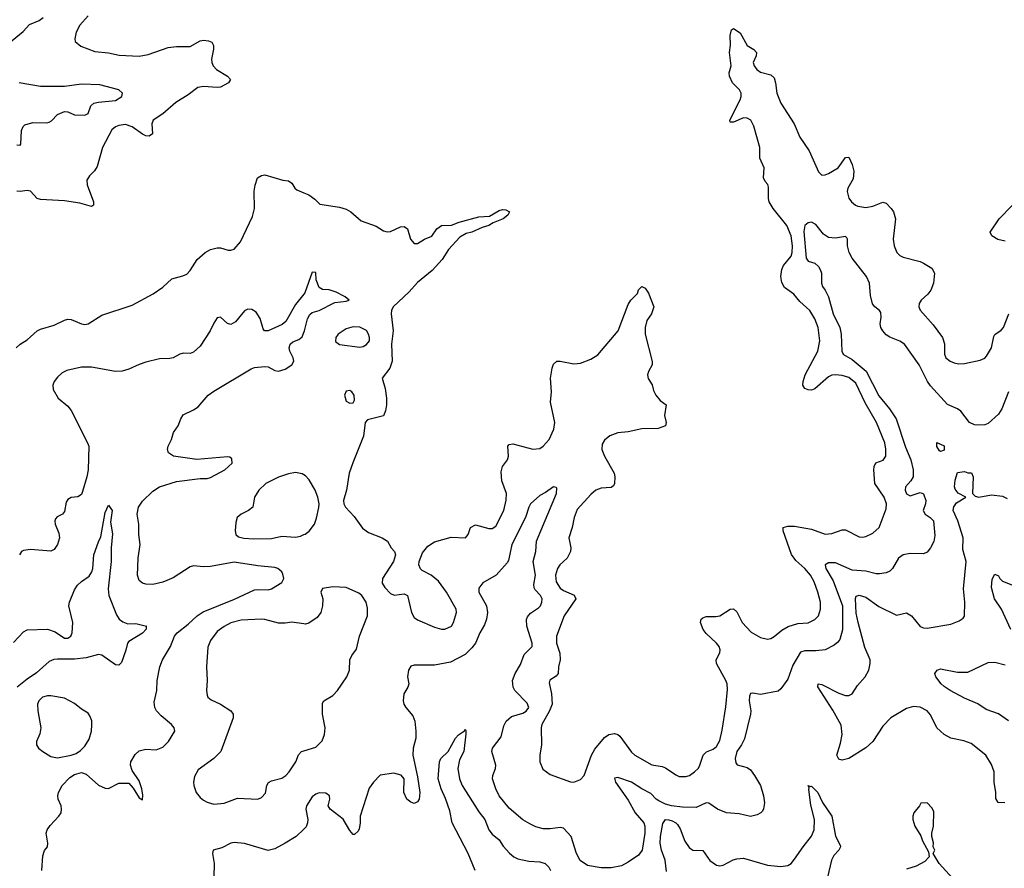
# Model space of a CAD drawing. Header units: inches. Extents: x 1449094 to 1618372, y 389908 to 534307.
# Tile 45 of 256: x 1488327 to 1494125, y 421222 to 426223. Entities that reach past the tile are written whole.
import ezdxf

# ---------------------------------------------------------------- set-up
doc = ezdxf.new("R2010")
doc.units = ezdxf.units.IN
doc.header["$MEASUREMENT"] = 0
doc.layers.add('B4482', color=7, linetype='Continuous')
doc.layers.add('B4492', color=7, linetype='Continuous')

msp = doc.modelspace()

# ---------------------------------------------------------------- linework, layer by layer
at = {"layer": 'B4482', "color": 5}
for points, elevation in [([(1488730, 426244.7), (1488681.1, 426190), (1488659.5, 426150), (1488650.6, 426110.6), (1488653.4, 426093.4), (1488686.9, 426066.9), (1488770, 426034.4), (1488850, 426027.4), (1488912.8, 426012.8), (1489030, 426008.4), (1489083.3, 426016.7), (1489202, 426058), (1489250, 426063.9), (1489330, 426065), (1489390, 426098.8), (1489410, 426101.8), (1489437.6, 426097.6), (1489457.3, 426090), (1489468.4, 426070), (1489468.7, 426050), (1489456.5, 425990), (1489457.7, 425970), (1489465.3, 425950), (1489486, 425930), (1489550.4, 425890), (1489567.3, 425870), (1489557.3, 425850), (1489510, 425825.6), (1489490, 425822.4), (1489410, 425829.8), (1489376.7, 425823.3), (1489319.7, 425780.3), (1489245.7, 425734.3), (1489170, 425668.9), (1489113.4, 425630), (1489103.9, 425610), (1489108.4, 425550), (1489090, 425535.8), (1489070, 425538.2), (1489050, 425547.9), (1488990, 425591.8), (1488950, 425606), (1488910, 425599.7), (1488890, 425591.1), (1488870, 425573.3), (1488814.9, 425470), (1488783.1, 425356.9), (1488767.3, 425332.7), (1488737, 425303), (1488722.4, 425277.6), (1488723.8, 425250), (1488762, 425150), (1488761, 425130), (1488750, 425122.7), (1488681.4, 425141.4), (1488590, 425155.8), (1488450, 425162.6), (1488429.4, 425170), (1488390, 425213), (1488370, 425216.9), (1488330, 425209.7), (1488310, 425211.6)], 680), ([(1488230, 426056.9), (1488347.4, 426152.6), (1488384.7, 426195.3), (1488442, 426218), (1488464.4, 426235.6)], 660), ([(1488310, 425486), (1488330, 425483.6), (1488334, 425490), (1488337.7, 425570), (1488346.2, 425593.8), (1488356.6, 425603.4), (1488403.8, 425616.2), (1488484.8, 425615.2), (1488500.9, 425619.1), (1488513.9, 425626.1), (1488550, 425664.2), (1488590, 425682), (1488610, 425679.8), (1488650, 425662), (1488710, 425660.3), (1488730.1, 425669.9), (1488745.2, 425714.8), (1488763.8, 425730), (1488790, 425736.8), (1488890, 425746.8), (1488928.5, 425770), (1488933, 425790), (1488910.8, 425810), (1488799.4, 425839.4), (1488690, 425842.5), (1488590, 425829.6), (1488450, 425829.7), (1488323, 425850)], 660), ([(1488306.6, 424290), (1488329.7, 424310.3), (1488370, 424335.5), (1488430, 424390.3), (1488450, 424400.2), (1488530, 424422), (1488590, 424452.8), (1488610, 424458.3), (1488630, 424456.5), (1488690, 424430.4), (1488710, 424427), (1488730, 424430.4), (1488810, 424481.1), (1488990, 424541.3), (1489113.2, 424606.8), (1489170, 424646), (1489223.3, 424696.7), (1489286.7, 424713.3), (1489310, 424723.8), (1489330, 424744.9), (1489371.2, 424810), (1489419.7, 424850), (1489450, 424868.9), (1489490, 424878), (1489510, 424877.6), (1489555.1, 424864.9), (1489570, 424864), (1489590, 424870.6), (1489627, 424913), (1489697.3, 425062.8), (1489709.7, 425110), (1489708.2, 425211.8), (1489713.1, 425246.9), (1489727.3, 425290), (1489750, 425304.9), (1489770, 425307.7), (1489876.8, 425276.8), (1489910, 425273.4), (1489930, 425258.8), (1489947.3, 425230), (1489959.3, 425219.3), (1490000, 425202.8)], 680), ([(1490000, 424605.8), (1489950, 424544.7), (1489894.9, 424445.1), (1489872.4, 424427.6), (1489790, 424389.1), (1489768.9, 424388.9), (1489760.3, 424400.3), (1489742.2, 424462.2), (1489718.5, 424498.6), (1489694.6, 424514.6), (1489670, 424518), (1489650, 424508.2), (1489596.6, 424443.4), (1489570, 424427.2), (1489550, 424432.4), (1489510, 424470.5), (1489490, 424465.5), (1489470, 424435.5), (1489448.9, 424390), (1489390, 424298.4), (1489350, 424263.1), (1489330, 424256.4), (1489290, 424257.6), (1489270, 424251.8), (1489230, 424230.3), (1489210, 424226), (1489150, 424224.2), (1489070, 424205.7), (1489030, 424191.8), (1488970, 424162.6), (1488930, 424151.8), (1488890, 424150.3), (1488750, 424175), (1488690, 424174.4), (1488603.6, 424156.4), (1488577.4, 424142.6), (1488550, 424116.5), (1488529.8, 424090), (1488521.5, 424070), (1488523.6, 424043.6), (1488553.2, 423993.2), (1488610, 423945.7), (1488630, 423920.5), (1488726.8, 423730), (1488733, 423710), (1488729.8, 423570), (1488722.8, 423530), (1488697.1, 423442.9), (1488690, 423426), (1488670, 423410.4), (1488630, 423406.4), (1488610, 423396.3), (1488601, 423379), (1488590, 423324), (1488578, 423310), (1488547.2, 423292.8), (1488538.3, 423281.7), (1488533.6, 423270), (1488535.1, 423250), (1488557.4, 423197.4), (1488562, 423170), (1488550, 423130.8), (1488530, 423101), (1488509.4, 423090.6), (1488390, 423100.3), (1488350, 423096), (1488338, 423090), (1488324.7, 423070)], 660), ([(1488457, 421210), (1488463.4, 421296.6), (1488472.8, 421327.2), (1488490.3, 421350), (1488492.8, 421370), (1488482.8, 421430), (1488489, 421450), (1488505.2, 421474.8), (1488557, 421530), (1488570.3, 421550), (1488573.7, 421570), (1488570.4, 421590), (1488553, 421630), (1488550.4, 421650), (1488555.8, 421670), (1488577.6, 421710), (1488622, 421758), (1488650, 421775.6), (1488690, 421786.3), (1488717.8, 421777.8), (1488790, 421712.4), (1488830, 421695.1), (1488850, 421693), (1488910, 421724.5), (1488970, 421724), (1488995.5, 421695.5), (1489030, 421638), (1489050, 421626), (1489052.5, 421652.5), (1489046, 421690), (1489030, 421738), (1488990, 421798), (1488979.5, 421830), (1488981.7, 421850), (1489007.5, 421892.5), (1489030, 421914), (1489070, 421923.9), (1489130, 421920.3), (1489170, 421937.2), (1489202.2, 421970), (1489239.5, 422030), (1489236, 422050), (1489221.5, 422070), (1489160, 422120), (1489132.4, 422150), (1489122.2, 422170), (1489118, 422202), (1489133.4, 422270), (1489135.8, 422330), (1489152.9, 422410), (1489167.6, 422450), (1489214, 422530), (1489238.2, 422590), (1489253.7, 422610), (1489319.7, 422660.3), (1489370.9, 422710), (1489406.4, 422733.6), (1489592.6, 422807.4), (1489710, 422862.6), (1489730, 422865.9), (1489790, 422863.5), (1489810, 422868.3), (1489870, 422906.6), (1489878.3, 422921.7), (1489881.3, 422930), (1489876.5, 422956.5), (1489870, 422970.3), (1489847.3, 422990), (1489830, 422995.5), (1489730, 423004.3), (1489590, 423025.7), (1489450, 423000.9), (1489410, 422998.9), (1489350, 423003.8), (1489330, 422999.3), (1489230, 422934.5), (1489170, 422908.4), (1489110, 422895), (1489070, 422895.8), (1489050, 422902.8), (1489030, 422919.3), (1489021.2, 422950), (1489024.9, 423050), (1489035.3, 423130), (1489028.3, 423190), (1489027.5, 423250), (1489017.8, 423310), (1489027.2, 423350), (1489050, 423385.3), (1489110, 423445), (1489149.6, 423469.6), (1489250, 423501), (1489390, 423519.1), (1489430, 423519.7), (1489450, 423525.7), (1489534.9, 423570), (1489577.3, 423610), (1489575.9, 423635.9), (1489564.5, 423644.5), (1489550, 423647.7), (1489370, 423632), (1489231.5, 423651.5), (1489203.1, 423670), (1489197, 423690), (1489201.7, 423710), (1489220.9, 423750), (1489233.4, 423790), (1489260.9, 423830), (1489275.3, 423870), (1489290, 423894.5), (1489350, 423923.7), (1489377.6, 423942.4), (1489437.1, 424010), (1489470, 424033.9), (1489690, 424166), (1489710, 424173.6), (1489770, 424179.8), (1489790, 424177.3), (1489830, 424156), (1489850, 424152.7), (1489890, 424163.7), (1489930.1, 424189.9), (1489940.9, 424210), (1489937.3, 424230), (1489916.9, 424270), (1489914, 424290), (1489920.2, 424310), (1489935.2, 424324.8), (1489970, 424337.5), (1489990, 424354.5), (1490000, 424379.4)], 660), ([(1490000, 423541.6), (1489990, 423547.6), (1489950, 423554.7), (1489910, 423546.3), (1489850, 423526.9), (1489777.1, 423490), (1489734, 423450), (1489710.4, 423410), (1489699.1, 423350), (1489674.8, 423330), (1489630, 423309.6), (1489606.4, 423290), (1489599, 423261), (1489594.9, 423210), (1489600.5, 423190), (1489616.2, 423176.2), (1489647.5, 423167.5), (1489703, 423163), (1489810, 423165.5), (1489870, 423179.5), (1489950, 423174.6), (1489979.9, 423180.1), (1490000, 423188.8)], 680), ([(1488290, 422552.6), (1488350, 422616.3), (1488370, 422627), (1488490, 422631.8), (1488535.3, 422615.3), (1488590, 422578), (1488610, 422577.8), (1488628.8, 422591.2), (1488636.5, 422610), (1488639.4, 422670), (1488616.9, 422770), (1488620.5, 422790), (1488650, 422863.1), (1488666.8, 422890), (1488690, 422912.8), (1488735.4, 422944.6), (1488750.7, 422969.3), (1488757.6, 422990), (1488763.9, 423070), (1488790, 423145.5), (1488805.3, 423174.7), (1488830, 423318.8), (1488850, 423362), (1488870.3, 423330.4), (1488862.4, 423262.4), (1488872.8, 423192.8), (1488865.2, 423110), (1488865.5, 423030), (1488848.1, 422870), (1488852.3, 422830), (1488896.5, 422716.5), (1488913.4, 422690), (1488934.4, 422674.4), (1488962.6, 422662.6), (1489010, 422664.9), (1489074, 422650), (1489071.1, 422648.9), (1489071.1, 422631.1), (1489050, 422608), (1488970, 422559.6), (1488961.3, 422550), (1488952.7, 422507.3), (1488925.5, 422434.5), (1488910, 422419.3), (1488890, 422420.7), (1488810, 422478.7), (1488790, 422482), (1488717.5, 422462.5), (1488650, 422455.7), (1488550, 422455.7), (1488527.6, 422452.4), (1488499.3, 422440.7), (1488426.2, 422373.8), (1488370, 422336.9), (1488312.3, 422290)], 640), ([(1490000, 422662.1), (1489930, 422673.3), (1489890, 422666.6), (1489850, 422666.3), (1489770, 422688.2), (1489750, 422689.7), (1489630, 422684), (1489570, 422668.4), (1489530, 422648.2), (1489490, 422616.9), (1489450, 422565.1), (1489435.3, 422524.7), (1489427.2, 422410), (1489430.3, 422330), (1489426, 422270), (1489430, 422242), (1489434.8, 422230), (1489454.4, 422214.4), (1489510, 422190.4), (1489570.5, 422150), (1489583, 422130), (1489583.8, 422110), (1489510.6, 421910), (1489470.3, 421869.7), (1489377.3, 421802.7), (1489356.1, 421763.9), (1489350.4, 421730), (1489352, 421710), (1489366.4, 421670), (1489390, 421640.5), (1489410, 421623.8), (1489430, 421612.7), (1489470, 421601.3), (1489530, 421605.7), (1489610, 421634.9), (1489729.4, 421630.6), (1489750, 421638.8), (1489774.2, 421665.8), (1489781.2, 421710), (1489792.1, 421727.9), (1489810, 421738), (1489870, 421754.3), (1489894.3, 421770), (1489913.3, 421790), (1489952.1, 421850), (1489969.1, 421890.9), (1489986, 421910), (1490000, 421914.5)], 680), ([(1490000, 421453.3), (1489955.4, 421410), (1489889.9, 421370.1), (1489830, 421338), (1489790, 421328), (1489650, 421368.5), (1489590, 421375.3), (1489570, 421370.3), (1489517.3, 421342.8), (1489466, 421330), (1489463, 421310), (1489472.9, 421250), (1489469.8, 421170)], 660)]:
    msp.add_lwpolyline(points, dxfattribs=dict(at, elevation=elevation))
at = {"layer": 'B4482', "color": 5, "elevation": 660}
msp.add_lwpolyline([(1488510, 422239.7), (1488490, 422238.9), (1488460.7, 422230), (1488439.3, 422210), (1488432.2, 422190), (1488433.4, 422150), (1488452, 422050), (1488446.1, 422013.9), (1488426.4, 421970), (1488424.9, 421950), (1488438.4, 421930), (1488462.4, 421910), (1488510, 421881.5), (1488550, 421872.9), (1488630, 421888.2), (1488660.1, 421899.9), (1488683.8, 421916.2), (1488710, 421942), (1488736.3, 421983.7), (1488749.7, 422030), (1488751.9, 422068.1), (1488750.7, 422090.7), (1488740.7, 422120.7), (1488730, 422136.3), (1488690, 422160.7), (1488650, 422194), (1488590, 422224.2)], close=True, dxfattribs=at)
at = {"layer": 'B4492', "color": 5}
for points, elevation in [([(1490000, 425202.8), (1490030.4, 425190.4), (1490065.2, 425165.2), (1490094.8, 425134.8), (1490210, 425118.3), (1490250, 425106.5), (1490277, 425090), (1490337.5, 425037.5), (1490425.4, 425005.4), (1490470, 424978), (1490490, 424973), (1490510, 424974.9), (1490570, 425003), (1490590, 425004), (1490610.4, 424990.4), (1490628.7, 424928.7), (1490650, 424904), (1490670, 424904), (1490709.7, 424930.3), (1490753.1, 424946.9), (1490783.7, 424990), (1490810, 425010.7), (1490870, 425013), (1490914, 425030), (1491030, 425060.3), (1491094.2, 425065.8), (1491150, 425098.7), (1491170, 425103.8), (1491190, 425102), (1491210.5, 425090), (1491202, 425070), (1491173, 425050), (1491114, 425026), (1491090, 425009.7), (1491050, 424998.7), (1490990, 424971.3), (1490956.5, 424963.5), (1490919.2, 424940.8), (1490852, 424868), (1490815, 424810), (1490755.7, 424744.3), (1490670, 424673.9), (1490620.7, 424619.3), (1490525.8, 424530), (1490516, 424510), (1490514.2, 424490), (1490526, 424390), (1490516.3, 424310), (1490520.5, 424210), (1490507.3, 424170), (1490461, 424110), (1490479.1, 424050), (1490487.5, 423992.5), (1490487.5, 423952.5), (1490481.4, 423918.6), (1490470, 423889.2), (1490375.3, 423864.7), (1490361, 423850), (1490352.1, 423767.9), (1490287.9, 423612.1), (1490267.2, 423550), (1490251.6, 423450), (1490234.4, 423390), (1490236.4, 423370), (1490245.5, 423350), (1490296.3, 423296.3), (1490346.4, 423226.4), (1490381, 423201), (1490462, 423170), (1490493.4, 423150), (1490514.8, 423110), (1490534.8, 423090), (1490540.7, 423070), (1490527.7, 423030), (1490463.8, 422930), (1490462, 422902), (1490476.3, 422876.3), (1490510, 422842), (1490531, 422831), (1490590, 422839.1), (1490610, 422830.8), (1490634.9, 422730), (1490650, 422700.4), (1490670, 422687), (1490770, 422643.8), (1490810, 422632.4), (1490830, 422632.4), (1490869.3, 422650), (1490881.3, 422670), (1490894, 422710), (1490899.1, 422730), (1490897.7, 422750), (1490840.4, 422850), (1490793.7, 422913.7), (1490749.5, 422950), (1490696.8, 422976.8), (1490686.5, 422986.5), (1490678, 423010), (1490679.3, 423030), (1490698.1, 423081.9), (1490730, 423120.3), (1490770, 423145.7), (1490866.7, 423173.3), (1490951.1, 423168.9), (1490967, 423190), (1490981.6, 423230), (1491010, 423247), (1491090, 423225.7), (1491110, 423224.9), (1491130, 423237.6), (1491177.9, 423330), (1491191.3, 423391.3), (1491193.3, 423430), (1491166.5, 423506.5), (1491162.1, 423557.9), (1491169.8, 423590), (1491199.8, 423630), (1491204.5, 423650), (1491201.3, 423710), (1491210, 423719.5), (1491230, 423723.6), (1491347.8, 423692.2), (1491390, 423697), (1491410, 423710.3), (1491444.4, 423750), (1491471.8, 423810), (1491478.3, 423850), (1491452.8, 423970), (1491458.5, 424030), (1491453.1, 424110), (1491462.2, 424170), (1491470, 424192.2), (1491490, 424210.3), (1491510, 424210.3), (1491590, 424194), (1491630, 424199.6), (1491690, 424223.2), (1491732, 424248), (1491850.5, 424389.5), (1491910, 424544.9), (1491925.4, 424570), (1491964.5, 424610), (1491970, 424631), (1491990, 424651), (1492010, 424641), (1492030, 424611), (1492061.6, 424530), (1492047.2, 424490), (1492019.1, 424450), (1492010.2, 424410), (1492011, 424370), (1492051.5, 424208.5), (1492051.3, 424188.7), (1492028.9, 424150), (1492023.6, 424130), (1492028.2, 424108.2), (1492051.5, 424071.5), (1492058.3, 424038.3), (1492073, 424010), (1492098.4, 423978.4), (1492133.8, 423953.8), (1492123.8, 423890), (1492133, 423850), (1492130.8, 423830), (1492087, 423813), (1491990, 423812.8), (1491910, 423794.8), (1491850, 423787.6), (1491801.6, 423770), (1491770, 423745.6), (1491757.4, 423722.6), (1491755.8, 423690), (1491770.2, 423650), (1491827.3, 423550), (1491832, 423530), (1491830, 423489.3), (1491823.6, 423476.4), (1491810, 423466), (1491750, 423462.2), (1491719.5, 423450), (1491690, 423425.1), (1491610, 423337.6), (1491591.5, 423290), (1491580.8, 423230), (1491561.5, 423170), (1491571.5, 423111.5), (1491570.1, 423090), (1491550, 423050.8), (1491507.1, 423010), (1491493.2, 422990), (1491481.8, 422950), (1491485.2, 422910), (1491510, 422873.4), (1491530, 422859.5), (1491592.4, 422832.4), (1491602.3, 422810), (1491532.9, 422710), (1491488.5, 422590), (1491488.4, 422550), (1491506.6, 422490), (1491509.4, 422450), (1491500.2, 422410), (1491497.7, 422370), (1491485.1, 422354.9), (1491448.5, 422331.5), (1491443.9, 422316.1), (1491458.8, 422250), (1491461.9, 422190), (1491447, 422150), (1491402.2, 422070), (1491398, 422050), (1491399.6, 421950), (1491390.3, 421890), (1491390.3, 421850.3), (1491407.2, 421807.2), (1491450, 421774.9), (1491570, 421732.7), (1491590, 421730.5), (1491630, 421745.5), (1491651, 421769), (1491693.5, 421890), (1491714.6, 421925.4), (1491770, 421992.6), (1491796.2, 422010), (1491830, 422016.8), (1491850, 422011), (1491860.8, 422000.8), (1491930, 421906.7), (1491948.5, 421888.5), (1492050, 421831.7), (1492110, 421822), (1492130, 421814.6), (1492190, 421773.1), (1492210, 421764.4), (1492250, 421762.8), (1492271.6, 421770), (1492301.3, 421790), (1492322, 421810), (1492330, 421824.9), (1492351.2, 421890), (1492371.5, 421908.5), (1492410, 421925.3), (1492430, 421940.3), (1492450, 421976.3), (1492464.2, 422035.8), (1492485.9, 422174.1), (1492495.8, 422275.8), (1492493, 422310), (1492485.5, 422330), (1492429.8, 422430), (1492428.6, 422451.4), (1492450, 422492), (1492452.1, 422510), (1492445.4, 422530), (1492431.1, 422550), (1492370, 422606.9), (1492352.3, 422630), (1492336.3, 422670), (1492340.7, 422690), (1492350, 422699.3), (1492370, 422705.3), (1492425.4, 422705.4), (1492450, 422711.1), (1492510, 422748.8), (1492530, 422750.5), (1492550, 422734), (1492580.5, 422670), (1492634.8, 422614.8), (1492690, 422582), (1492730, 422573.4), (1492750, 422577), (1492770, 422588.5), (1492814.4, 422625.6), (1492852.2, 422647.8), (1492910, 422664.7), (1492970, 422669), (1493010, 422687.6), (1493030, 422710.5), (1493042, 422750), (1493042.4, 422790), (1493027, 422850), (1493004.4, 422910), (1492983.7, 422950), (1492950, 422989.8), (1492896.5, 423036.5), (1492872.5, 423072.5), (1492822, 423210), (1492822.9, 423230), (1492850, 423238.8), (1492890, 423238.6), (1492990, 423220.2), (1493070, 423191.3), (1493110, 423195.5), (1493170, 423216.9), (1493190, 423216), (1493270, 423174.9), (1493290, 423172.7), (1493310, 423177.6), (1493350, 423197.6), (1493387.6, 423230), (1493430, 423341), (1493431.6, 423370), (1493417.1, 423410), (1493362.9, 423490), (1493356.1, 423570), (1493358, 423590), (1493369.2, 423610.8), (1493412.6, 423627.4), (1493426.9, 423650), (1493427.6, 423692.4), (1493420.7, 423730), (1493372.9, 423850), (1493304.7, 423964.7), (1493250, 424080.5), (1493210, 424114.4), (1493170, 424127.2), (1493130, 424129.8), (1493110, 424127.5), (1493090, 424118.1), (1493010, 424048.5), (1492990, 424039.7), (1492970, 424041.5), (1492950, 424049.8), (1492938.3, 424070), (1492939.8, 424090), (1492952.9, 424130), (1493026.5, 424270), (1493037.8, 424330), (1493028.4, 424410), (1493010, 424460.5), (1492980.3, 424510), (1492921.9, 424561.9), (1492885.8, 424605.8), (1492830, 424645.1), (1492814.8, 424674.8), (1492808.6, 424710), (1492814.9, 424750), (1492825.4, 424774.6), (1492870, 424829.3), (1492876.6, 424850), (1492877.3, 424890), (1492870.4, 424950), (1492844.9, 425010), (1492763.4, 425110), (1492740.4, 425150), (1492735.5, 425170), (1492736.7, 425236.7), (1492732, 425252), (1492716.8, 425270), (1492707.8, 425290), (1492709.9, 425350), (1492686.3, 425406.3), (1492685.8, 425470), (1492650, 425596.3), (1492632.2, 425630), (1492610, 425642.9), (1492590, 425644.2), (1492530, 425618.9), (1492510, 425618), (1492508.3, 425630), (1492569, 425750), (1492574.8, 425770), (1492574.6, 425790), (1492565.3, 425810), (1492524.1, 425850), (1492507.2, 425890), (1492505.6, 425910), (1492516.2, 425950), (1492506.1, 426030), (1492512, 426072), (1492509.8, 426130.2), (1492518, 426162), (1492530, 426170.4), (1492570, 426144.4), (1492611.4, 426071.4), (1492650, 426047.7), (1492665.1, 426030), (1492664.2, 426010), (1492646.4, 425970), (1492652.9, 425950), (1492667.5, 425930), (1492690, 425913), (1492750, 425897.6), (1492770, 425879.5), (1492778.6, 425850), (1492786.3, 425790), (1492809.4, 425730), (1492887.3, 425610), (1492921.5, 425530), (1492975.8, 425450), (1493030, 425326.4), (1493050, 425307.5), (1493070, 425308), (1493090, 425316.5), (1493146.4, 425350), (1493190, 425410.4), (1493210, 425413), (1493230, 425370.4), (1493239.3, 425330), (1493234.5, 425285.5), (1493203.6, 425230), (1493199.5, 425210), (1493210.3, 425170.3), (1493224.4, 425150), (1493248, 425130), (1493263.2, 425123.2), (1493310, 425115.5), (1493350, 425124), (1493410, 425148.4), (1493430, 425142.4), (1493459.6, 425110), (1493472.3, 425090), (1493483.6, 425050), (1493470.2, 424930.2), (1493476.1, 424890), (1493491.2, 424851.2), (1493510, 424833.4), (1493530, 424822.8), (1493630, 424797.8), (1493650, 424789.1), (1493697.7, 424757.7), (1493714.9, 424730), (1493707.9, 424670), (1493692.7, 424630), (1493674.8, 424605.2), (1493636.4, 424570), (1493624.2, 424550), (1493622.6, 424530), (1493630, 424510.8), (1493705.4, 424425.4), (1493761.7, 424350), (1493773.3, 424313.3), (1493772.6, 424252.6), (1493780.3, 424230), (1493805.5, 424210), (1493830, 424200.3), (1493855.2, 424195.3), (1493890, 424197.3), (1493983.3, 424216.7), (1494010, 424228), (1494020.5, 424239.5), (1494049.7, 424290), (1494063.1, 424356.9), (1494070, 424367.7), (1494106.7, 424393.3), (1494120.7, 424410), (1494151.5, 424490)], 680), ([(1494130, 424918), (1494087.3, 424927.3), (1494052.3, 424950), (1494042.6, 424970), (1494095.3, 425050), (1494172.1, 425127.9)], 680), ([(1494148.8, 424030), (1494110, 423930.3), (1494090, 423899.1), (1494030, 423843.7), (1494010, 423834.9), (1493970, 423833.4), (1493950, 423836), (1493919.3, 423850), (1493870, 423916.9), (1493850.1, 423930.1), (1493790, 423955.8), (1493690, 424064.8), (1493673.3, 424090), (1493624.5, 424190), (1493536.5, 424310), (1493510, 424329.1), (1493450, 424351.7), (1493430, 424366.3), (1493409.2, 424390), (1493397.6, 424410), (1493393.2, 424430), (1493399.7, 424470), (1493398.2, 424498.2), (1493390.2, 424510.2), (1493362.4, 424530), (1493349.2, 424549.2), (1493337.5, 424597.5), (1493330.3, 424670), (1493314.3, 424710), (1493230, 424817.8), (1493211.7, 424850), (1493201.2, 424890), (1493202, 424930), (1493198.3, 424938.3), (1493190, 424944.6), (1493130, 424935.1), (1493090, 424939), (1493059.8, 424959.8), (1493016, 425016), (1492990, 425029.5), (1492970, 425025.8), (1492949.9, 425010.1), (1492945, 424975), (1492957.5, 424817.5), (1492970, 424799.1), (1493010, 424787.2), (1493030, 424767.7), (1493040.5, 424750), (1493047.9, 424730), (1493048.1, 424670), (1493053.6, 424650), (1493070, 424628.7), (1493089.4, 424590), (1493117.5, 424490), (1493156.7, 424410), (1493164, 424370), (1493168.2, 424268.2), (1493178.5, 424250), (1493230, 424220.1), (1493311, 424151), (1493386.7, 424006.7), (1493449.5, 423930), (1493487.6, 423870), (1493543.5, 423703.5), (1493575.5, 423630), (1493588.4, 423570), (1493589.1, 423530), (1493575.2, 423504.8), (1493542.9, 423470), (1493541.6, 423450), (1493550, 423429.8), (1493570, 423417.3), (1493630, 423437), (1493650, 423429.7), (1493663.9, 423390), (1493661.9, 423370), (1493647.3, 423330), (1493658.7, 423310), (1493688.6, 423290), (1493708.7, 423270), (1493716.5, 423183.5), (1493710, 423147.7), (1493690, 423110.6), (1493670, 423085.5), (1493650, 423075.8), (1493570, 423077.4), (1493530, 423070.2), (1493502.3, 423050), (1493466.9, 422990), (1493450, 422974.3), (1493430, 422964.4), (1493390, 422957.2), (1493370, 422958.4), (1493310, 422972.9), (1493230, 422979.1), (1493130, 423023.2), (1493090, 423023), (1493069.2, 423010.8), (1493073.3, 422990), (1493117.2, 422917.2), (1493173.1, 422770), (1493171.4, 422628.6), (1493156.1, 422570), (1493145.4, 422554.6), (1493123.3, 422536.7), (1493070, 422510.2), (1493015.8, 422504.2), (1492950, 422504.1), (1492924.7, 422495.3), (1492880.5, 422419.5), (1492850, 422336.9), (1492810, 422280.4), (1492792.9, 422267.1), (1492690, 422247.1), (1492644.6, 422255.4), (1492630, 422252.2), (1492623.7, 422236.3), (1492622.4, 422210), (1492633.3, 422150), (1492630.6, 422130), (1492594.1, 421985.9), (1492577.8, 421950), (1492549.9, 421910), (1492540.9, 421870), (1492544.7, 421844.7), (1492552.2, 421832.2), (1492610, 421816.9), (1492630, 421802), (1492654.5, 421770), (1492689.7, 421709.6), (1492707.6, 421650), (1492711.9, 421608.1), (1492707, 421573), (1492700.1, 421559.9), (1492691.6, 421548.4), (1492670, 421537.3), (1492630, 421528), (1492563.1, 421543.1), (1492490, 421548.9), (1492435.5, 421570), (1492386, 421606), (1492370, 421607.4), (1492310, 421580.8), (1492230, 421582.4), (1492164.4, 421590), (1492130, 421600.6), (1492090, 421620.1), (1492074.2, 421630), (1492044.2, 421664.2), (1491990.1, 421690.1), (1491930, 421729.5), (1491850, 421756.9), (1491830, 421753), (1491835.3, 421730), (1491910, 421623.7), (1491950.3, 421550.3), (1492001.8, 421490), (1492008.3, 421470), (1492009.1, 421430), (1491991.8, 421330), (1491970, 421300.9), (1491910, 421259.1), (1491870, 421237.6), (1491810, 421225.8), (1491750, 421225.4), (1491670, 421239.6), (1491628.2, 421268.2), (1491605.8, 421310), (1491573.4, 421410), (1491530, 421458.3), (1491510, 421463.6), (1491450, 421455.9), (1491410, 421455.9), (1491367, 421467), (1491330, 421484), (1491290, 421509), (1491210, 421577.8), (1491150.2, 421650), (1491131.4, 421690), (1491111.5, 421750), (1491112.9, 421770), (1491129.2, 421810), (1491130.2, 421830), (1491106.2, 421910), (1491111.5, 421930), (1491162.8, 421997.2), (1491177.1, 422062.9), (1491191.6, 422090), (1491222.9, 422117.1), (1491290, 422136.5), (1491310, 422147.7), (1491324.1, 422170), (1491316.1, 422196.1), (1491242.2, 422270), (1491231.9, 422290), (1491228.4, 422330), (1491243.9, 422370), (1491276.4, 422423.6), (1491296.9, 422483.1), (1491344.6, 422530), (1491344.7, 422550), (1491313.6, 422650), (1491311, 422689), (1491316.2, 422703.8), (1491334.3, 422725.7), (1491382.6, 422757.4), (1491394, 422770), (1491402.3, 422790), (1491403.2, 422810), (1491394.4, 422830), (1491362.8, 422862.8), (1491356, 422876), (1491353.8, 422893.8), (1491363.9, 422950), (1491349.6, 423030), (1491366.3, 423090), (1491369.6, 423150.4), (1491488, 423430), (1491490, 423462), (1491486.8, 423466.8), (1491470, 423470.6), (1491423.6, 423436.4), (1491390, 423419.1), (1491335.1, 423370), (1491324.2, 423350), (1491305.6, 423290), (1491225.6, 423130), (1491204.4, 423035.6), (1491197.4, 423022.5), (1491133.3, 422950), (1491054.8, 422905.2), (1491030, 422873.4), (1491029.8, 422850), (1491076.1, 422770), (1491080.8, 422730), (1491074.8, 422690), (1491063.7, 422656.3), (1491036, 422610), (1491011.1, 422550), (1490990, 422521.1), (1490950, 422482), (1490863.5, 422436.5), (1490770, 422419.7), (1490650, 422420.4), (1490630, 422413), (1490615.6, 422390), (1490609.6, 422350), (1490619.3, 422310), (1490613.2, 422290), (1490589.6, 422250), (1490585.1, 422210), (1490589.7, 422189.7), (1490600.9, 422170), (1490641.1, 422121.1), (1490654.3, 422090), (1490660.4, 422030), (1490659.3, 421990), (1490644.5, 421930), (1490642.2, 421890), (1490670, 421762), (1490683.5, 421670), (1490679.7, 421630), (1490670, 421613.4), (1490650, 421604.4), (1490630, 421612.7), (1490606.4, 421630), (1490588.7, 421670), (1490590.5, 421750), (1490572.2, 421772.2), (1490530, 421783.1), (1490450, 421770.8), (1490410, 421731), (1490385.4, 421694.6), (1490332.3, 421530), (1490332.1, 421487.9), (1490325.6, 421454.4), (1490319.3, 421440.7), (1490298, 421422), (1490290, 421422), (1490270, 421444.7), (1490232.4, 421512.4), (1490155.5, 421570), (1490143.8, 421590), (1490153.4, 421630), (1490150.4, 421650.4), (1490130, 421664.9), (1490090, 421668), (1490070, 421659.3), (1490050, 421643), (1490015.4, 421590), (1490011.1, 421570), (1490023.1, 421510), (1490022.5, 421490), (1490013.5, 421466.5), (1490000, 421453.3)], 660), ([(1490000, 424379.4), (1490004.2, 424390), (1490020.8, 424459.2), (1490034.6, 424485.4), (1490050, 424497.8), (1490090.3, 424510), (1490183.2, 424556.8), (1490250, 424563.6), (1490266, 424570), (1490242.8, 424590), (1490190, 424617.4), (1490150, 424630.3), (1490110, 424633.1), (1490090, 424644.4), (1490072.6, 424690), (1490070, 424734), (1490050, 424736), (1490006.4, 424613.6), (1490000, 424605.8)], 660), ([(1490000, 423188.8), (1490007.8, 423192.2), (1490031.3, 423208.7), (1490062.7, 423250), (1490075.2, 423284.8), (1490088.2, 423348.2), (1490089.7, 423370), (1490081.6, 423410), (1490066.3, 423450), (1490031.8, 423511.8), (1490010, 423535.6), (1490000, 423541.6)], 680), ([(1494127.7, 421607.7), (1494089.4, 421610), (1494074.3, 421634.3), (1494075.4, 421670), (1494065.7, 421730), (1494065.4, 421790), (1494050, 421833.2), (1494016.2, 421890), (1493930, 421957.2), (1493887.1, 421972.9), (1493810, 421988.7), (1493771.5, 422010), (1493728.5, 422050), (1493690, 422127), (1493671, 422150), (1493630, 422172.4), (1493590, 422175.4), (1493550, 422163.5), (1493456.3, 422110), (1493410, 422060.7), (1493350.4, 421970), (1493310, 421931.6), (1493210, 421869.6), (1493170, 421859.5), (1493150, 421866), (1493139.5, 421890), (1493160.6, 421959.4), (1493169.8, 422010), (1493165.3, 422065.3), (1493115.2, 422155.2), (1493027.3, 422292.7), (1493029.6, 422310.4), (1493050, 422306), (1493150, 422254.3), (1493190, 422240.3), (1493210, 422240.3), (1493230, 422250.4), (1493261, 422299), (1493305.1, 422350), (1493326.4, 422390), (1493335.8, 422430), (1493334.4, 422450), (1493304.3, 422524.3), (1493263.6, 422670), (1493253.6, 422726.4), (1493248.3, 422811.7), (1493253.3, 422826.7), (1493270, 422831.4), (1493310, 422820.7), (1493386, 422766), (1493490, 422714.6), (1493550, 422728.5), (1493578.4, 422710), (1493630, 422648.2), (1493650, 422639.3), (1493670, 422638.4), (1493810, 422660.3), (1493859.2, 422680.8), (1493883.3, 422696.7), (1493891.6, 422708.4), (1493892.3, 422790), (1493884.8, 422870), (1493900.6, 423030), (1493880.9, 423100.9), (1493883.2, 423170), (1493850.9, 423270), (1493824.7, 423330), (1493827.3, 423352.7), (1493843.1, 423376.9), (1493898, 423410), (1493853.6, 423433.6), (1493836, 423456), (1493832.7, 423470), (1493835.1, 423510), (1493850, 423554), (1493890, 423561), (1493910, 423552), (1493932.7, 423552.7), (1493941, 423530), (1493938, 423430), (1493954.4, 423414.4), (1493975.3, 423410), (1494050, 423423.9), (1494115.1, 423415.1), (1494142.4, 423402.4)], 640), ([(1494164.2, 422630), (1494108.7, 422750), (1494067.9, 422810), (1494050, 422878), (1494053.3, 422926.7), (1494070, 422954.8), (1494090, 422946.8), (1494099.3, 422930), (1494115.1, 422915.1), (1494170, 422893.4)], 620), ([(1490000, 421914.5), (1490070, 421937), (1490107.3, 421972.7), (1490121.1, 422010), (1490125.4, 422050), (1490109.8, 422129.8), (1490110, 422196), (1490117, 422210), (1490170, 422241.7), (1490198.9, 422270), (1490252.6, 422350), (1490268.2, 422390), (1490271.1, 422450), (1490282.7, 422477.3), (1490310, 422514), (1490328, 422590), (1490374, 422710), (1490374.9, 422754.9), (1490366.6, 422790), (1490341.2, 422830), (1490323.6, 422843.6), (1490250, 422877.2), (1490170, 422881.1), (1490110, 422871.2), (1490099.3, 422850), (1490112.7, 422810), (1490110.3, 422770), (1490099.5, 422730), (1490079.1, 422700.9), (1490030, 422667.3), (1490010, 422660.5), (1490000, 422662.1)], 680), ([(1494150, 422091.9), (1494090, 422132.3), (1494017.3, 422157.3), (1493970, 422192.4), (1493890, 422224.4), (1493805.6, 422270), (1493770, 422293), (1493753, 422310), (1493720.9, 422350), (1493716, 422370), (1493729.3, 422390), (1493750, 422397), (1493850, 422378.2), (1493910, 422378.5), (1494030, 422436), (1494070, 422436.5), (1494130, 422421.5)], 620), ([(1491009.9, 421210), (1490967.1, 421310), (1490873.7, 421490), (1490860.6, 421560.6), (1490834.5, 421634.5), (1490808.7, 421690), (1490790.5, 421750), (1490799.3, 421850), (1490807.1, 421870), (1490850, 421910.5), (1490893.6, 421990), (1490910, 422008.2), (1490946.8, 422033.2), (1490950, 422042), (1490954.4, 422034.4), (1490954.6, 422014.6), (1490943.1, 421910), (1490917.5, 421862.5), (1490907.2, 421810), (1490916.8, 421750), (1490933.2, 421710), (1491030, 421555.8), (1491066.5, 421510), (1491090.2, 421450), (1491110, 421424), (1491150, 421390.4), (1491173.8, 421353.8), (1491211.5, 421311.5), (1491237.3, 421290), (1491259.3, 421279.3), (1491324.8, 421264.8), (1491390, 421261), (1491421.3, 421250), (1491442.6, 421230), (1491452.6, 421210)], 640), ([(1492136.2, 421203.8), (1492128.6, 421270), (1492107, 421330), (1492098.7, 421370), (1492100.7, 421410), (1492113.7, 421486.3), (1492129.9, 421510.1), (1492150, 421508.8), (1492170, 421501.3), (1492190.8, 421490.8), (1492200.5, 421480.5), (1492215.9, 421455.9), (1492243, 421383), (1492270, 421344.6), (1492290, 421329), (1492350, 421327.2), (1492390, 421268.5), (1492430, 421240.3), (1492450, 421236.5), (1492470, 421240.9), (1492528.1, 421271.9), (1492550, 421278.6), (1492590, 421282), (1492730, 421240.3), (1492810, 421233.7), (1492850, 421238.7), (1492870, 421250.4), (1492890, 421275.8), (1492940.3, 421350), (1492989, 421411), (1493005.5, 421450), (1493007.5, 421510), (1492985.6, 421594.4), (1492973.6, 421686.4), (1492976.4, 421696.4), (1492970, 421711.3), (1492983.6, 421703.6), (1492990, 421706), (1493027.7, 421670), (1493053.8, 421610), (1493110.1, 421530.1), (1493131.9, 421411.9), (1493158, 421358), (1493159.5, 421350), (1493150.3, 421330), (1493121.9, 421298.1), (1493107.8, 421270), (1493084.2, 421170)], 640), ([(1493898.9, 421078.9), (1493741.2, 421250), (1493706, 421310), (1493715.3, 421330), (1493706, 421350), (1493708, 421372), (1493699, 421410), (1493699, 421430), (1493709, 421470), (1493710, 421558), (1493698.6, 421578.6), (1493670, 421608), (1493632.7, 421607.3), (1493624.7, 421590), (1493591.3, 421550), (1493586, 421530), (1493586.8, 421510), (1493598, 421470), (1493634, 421414), (1493643.5, 421383.5), (1493679.6, 421319.6), (1493682, 421290), (1493658, 421262), (1493605.1, 421234.9), (1493550, 421216.9)], 660)]:
    msp.add_lwpolyline(points, dxfattribs=dict(at, elevation=elevation))
for points, elevation in [([(1490290, 424412.8), (1490250, 424401.6), (1490202, 424370), (1490188.4, 424350), (1490187.1, 424327.1), (1490210, 424308.4), (1490330, 424292.4), (1490350, 424296.4), (1490370, 424308), (1490387, 424330), (1490387.6, 424350), (1490381.6, 424370), (1490370, 424391.6), (1490330, 424411)], 680), ([(1490270, 424037.6), (1490250, 424033.6), (1490239.5, 424010), (1490250, 423974.8), (1490270, 423964), (1490290, 423966), (1490298.6, 423981.4), (1490297, 424010), (1490282.7, 424030)], 680), ([(1493750, 423678), (1493743.1, 423683.1), (1493728.4, 423708.4), (1493728, 423732), (1493770, 423711.3), (1493770, 423686)], 640)]:
    msp.add_lwpolyline(points, close=True, dxfattribs=dict(at, elevation=elevation))

doc.saveas('drawing.dxf')
